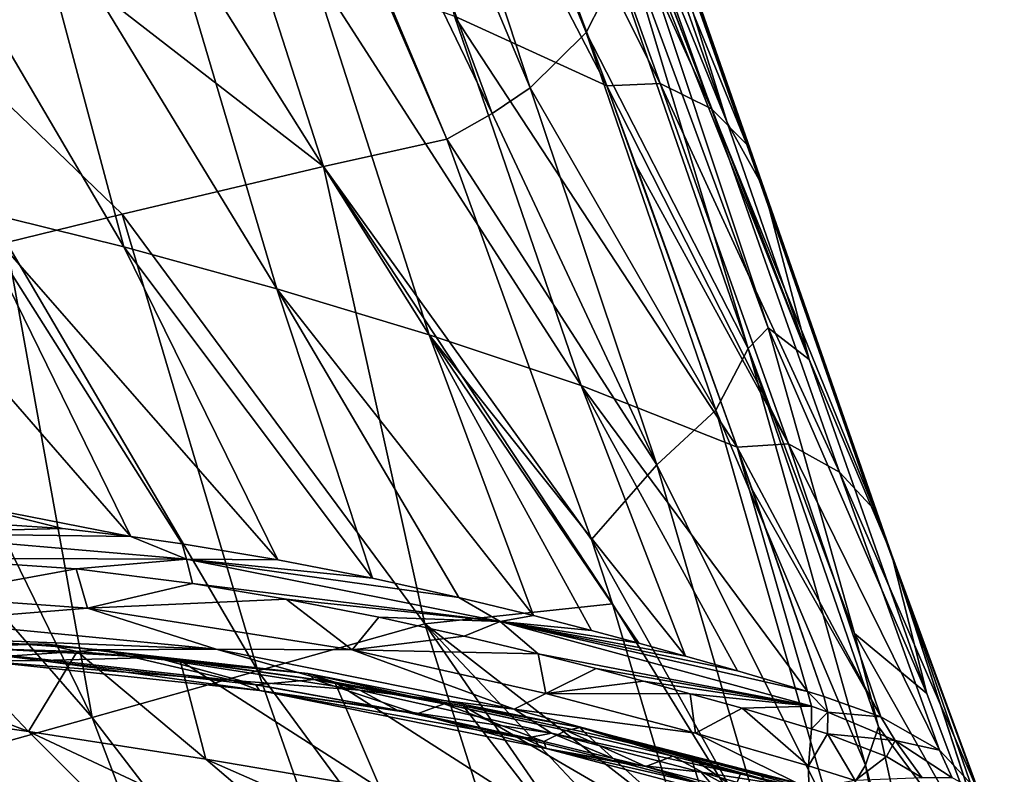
# Model space of a CAD drawing. Header units: millimetres. Extents: x -151 to 151, y -40 to 44.
# Tile 122 of 124: x 142.82 to 148.79, y 20.71 to 25.29. Entities that reach past the tile are written whole.
import ezdxf

# ---------------------------------------------------------------- set-up
doc = ezdxf.new("R2010")
doc.units = ezdxf.units.MM
doc.header["$LTSCALE"] = 45.597872
for name, color, linetype in [('120', 7, 'CONTINUOUS'), ('121', 7, 'CONTINUOUS'), ('139', 7, 'CONTINUOUS'), ('193', 7, 'CONTINUOUS'), ('236', 7, 'CONTINUOUS'), ('237', 7, 'CONTINUOUS'), ('238', 7, 'CONTINUOUS'), ('29', 7, 'CONTINUOUS'), ('31', 7, 'CONTINUOUS'), ('32', 7, 'CONTINUOUS'), ('33', 7, 'CONTINUOUS'), ('34', 7, 'CONTINUOUS'), ('35', 7, 'CONTINUOUS'), ('38', 7, 'CONTINUOUS'), ('59', 7, 'CONTINUOUS'), ('60', 7, 'CONTINUOUS'), ('62', 7, 'CONTINUOUS'), ('91', 7, 'CONTINUOUS')]:
    doc.layers.add(name, color=color, linetype=linetype)

msp = doc.modelspace()

# ---------------------------------------------------------------- linework, layer by layer
at = {"layer": '120', "color": 7, "linetype": 'CONTINUOUS', "true_color": 0xa2afbf}
for points in [[(142.2456, 21.793, 13.3433), (143.2317, 21.7233, 13.888), (142.2601, 21.6448, 13.2348), (142.2456, 21.793, 13.3433)], [(142.2601, 21.6448, 13.2348), (143.2317, 21.7233, 13.888), (144.013, 21.4749, 14.1405), (142.2601, 21.6448, 13.2348)], [(143.2317, 21.7233, 13.888), (144.8375, 21.4704, 14.5877), (144.013, 21.4749, 14.1405), (143.2317, 21.7233, 13.888)], [(142.367, 21.5396, 13.1294), (142.2601, 21.6448, 13.2348), (144.013, 21.4749, 14.1405), (142.367, 21.5396, 13.1294)], [(143.3179, 21.4707, 13.6568), (142.367, 21.5396, 13.1294), (144.013, 21.4749, 14.1405), (143.3179, 21.4707, 13.6568)], [(144.8849, 21.2245, 14.3387), (143.3179, 21.4707, 13.6568), (144.013, 21.4749, 14.1405), (144.8849, 21.2245, 14.3387)], [(144.013, 21.4749, 14.1405), (144.8375, 21.4704, 14.5877), (145.8207, 21.1096, 14.8472), (144.013, 21.4749, 14.1405)], [(144.8849, 21.2245, 14.3387), (144.013, 21.4749, 14.1405), (145.8207, 21.1096, 14.8472), (144.8849, 21.2245, 14.3387)], [(144.8375, 21.4704, 14.5877), (146.0124, 21.2042, 15.028), (145.8207, 21.1096, 14.8472), (144.8375, 21.4704, 14.5877)], [(146.0472, 20.9638, 14.7717), (144.8849, 21.2245, 14.3387), (145.8207, 21.1096, 14.8472), (146.0472, 20.9638, 14.7717)], [(146.0124, 21.2042, 15.028), (146.9205, 20.965, 15.3679), (145.8207, 21.1096, 14.8472), (146.0124, 21.2042, 15.028)], [(145.8207, 21.1096, 14.8472), (146.9205, 20.965, 15.3679), (147.6078, 20.6272, 15.5205), (145.8207, 21.1096, 14.8472)], [(146.0472, 20.9638, 14.7717), (145.8207, 21.1096, 14.8472), (147.6078, 20.6272, 15.5205), (146.0472, 20.9638, 14.7717)], [(146.9554, 20.7273, 15.1091), (146.0472, 20.9638, 14.7717), (147.6078, 20.6272, 15.5205), (146.9554, 20.7273, 15.1091)], [(146.9205, 20.965, 15.3679), (147.6064, 20.7669, 15.6334), (147.6078, 20.6272, 15.5205), (146.9205, 20.965, 15.3679)], [(147.6369, 20.5326, 15.3709), (146.9554, 20.7273, 15.1091), (147.6078, 20.6272, 15.5205), (147.6369, 20.5326, 15.3709)]]:
    msp.add_3dface(points, dxfattribs=at)
at = {"layer": '121', "color": 7, "linetype": 'CONTINUOUS', "true_color": 0xa2afbf}
msp.add_3dface([(147.6064, 20.7669, 15.6334), (147.8891, 20.6778, 15.7487), (147.6078, 20.6272, 15.5205), (147.6064, 20.7669, 15.6334)], dxfattribs=at)
at = {"layer": '139', "color": 7, "linetype": 'CONTINUOUS', "true_color": 0xa2afbf}
for points in [[(142.9493, 21.4049, 12.842), (141.4752, 21.3984, 11.7883), (142.6009, 21.4008, 12.8426), (142.9493, 21.4049, 12.842)], [(142.7765, 21.4334, 13.1486), (144.1157, 21.2841, 13.8142), (142.6009, 21.4008, 12.8426), (142.7765, 21.4334, 13.1486)], [(142.9493, 21.4049, 12.842), (142.6009, 21.4008, 12.8426), (144.2767, 21.2238, 13.6945), (142.9493, 21.4049, 12.842)], [(142.6009, 21.4008, 12.8426), (144.1157, 21.2841, 13.8142), (144.2767, 21.2238, 13.6945), (142.6009, 21.4008, 12.8426)], [(144.253, 21.2578, 13.4899), (142.9493, 21.4049, 12.842), (144.2767, 21.2238, 13.6945), (144.253, 21.2578, 13.4899)], [(144.1157, 21.2841, 13.8142), (145.1105, 21.1031, 14.2168), (144.2767, 21.2238, 13.6945), (144.1157, 21.2841, 13.8142)], [(145.233, 21.0811, 13.8863), (144.253, 21.2578, 13.4899), (144.2767, 21.2238, 13.6945), (145.233, 21.0811, 13.8863)], [(145.233, 21.0811, 13.8863), (144.2767, 21.2238, 13.6945), (146.0144, 20.8722, 14.3655), (145.233, 21.0811, 13.8863)], [(145.1105, 21.1031, 14.2168), (145.8828, 20.9317, 14.5034), (144.2767, 21.2238, 13.6945), (145.1105, 21.1031, 14.2168)], [(144.2767, 21.2238, 13.6945), (145.8828, 20.9317, 14.5034), (146.0144, 20.8722, 14.3655), (144.2767, 21.2238, 13.6945)], [(146.0011, 20.913, 14.1712), (145.233, 21.0811, 13.8863), (146.0144, 20.8722, 14.3655), (146.0011, 20.913, 14.1712)], [(145.8828, 20.9317, 14.5034), (146.4997, 20.7791, 14.7285), (146.0144, 20.8722, 14.3655), (145.8828, 20.9317, 14.5034)], [(146.6192, 20.7624, 14.3967), (146.0011, 20.913, 14.1712), (146.0144, 20.8722, 14.3655), (146.6192, 20.7624, 14.3967)], [(147.7411, 20.4147, 15.0123), (146.6192, 20.7624, 14.3967), (146.0144, 20.8722, 14.3655), (147.7411, 20.4147, 15.0123)], [(146.4997, 20.7791, 14.7285), (147.0306, 20.6388, 14.9276), (146.0144, 20.8722, 14.3655), (146.4997, 20.7791, 14.7285)], [(147.0306, 20.6388, 14.9276), (147.7411, 20.4147, 15.0123), (146.0144, 20.8722, 14.3655), (147.0306, 20.6388, 14.9276)], [(147.1542, 20.623, 14.5972), (146.6192, 20.7624, 14.3967), (147.7411, 20.4147, 15.0123), (147.1542, 20.623, 14.5972)]]:
    msp.add_3dface(points, dxfattribs=at)
at = {"layer": '193', "color": 7, "linetype": 'CONTINUOUS', "true_color": 0xa2afbf}
for points in [[(142.9653, 21.5063, 12.3787), (142.3921, 21.4838, 11.7885), (141.5279, 21.4808, 11.2882), (142.9653, 21.5063, 12.3787)], [(142.1902, 21.5009, 12.0567), (142.9653, 21.5063, 12.3787), (141.5279, 21.4808, 11.2882), (142.1902, 21.5009, 12.0567)], [(142.1902, 21.5009, 12.0567), (143.6478, 21.4244, 12.9356), (142.9653, 21.5063, 12.3787), (142.1902, 21.5009, 12.0567)], [(143.1693, 21.4601, 12.2986), (142.3921, 21.4838, 11.7885), (142.9653, 21.5063, 12.3787), (143.1693, 21.4601, 12.2986)], [(144.5698, 21.327, 13.183), (143.1693, 21.4601, 12.2986), (142.9653, 21.5063, 12.3787), (144.5698, 21.327, 13.183)], [(143.6478, 21.4244, 12.9356), (144.5698, 21.327, 13.183), (142.9653, 21.5063, 12.3787), (143.6478, 21.4244, 12.9356)], [(143.7955, 21.4043, 12.6369), (143.1693, 21.4601, 12.2986), (144.5698, 21.327, 13.183), (143.7955, 21.4043, 12.6369)], [(143.6478, 21.4244, 12.9356), (144.6078, 21.29, 13.3727), (144.5698, 21.327, 13.183), (143.6478, 21.4244, 12.9356)], [(144.7334, 21.273, 13.0639), (143.7955, 21.4043, 12.6369), (144.5698, 21.327, 13.183), (144.7334, 21.273, 13.0639)], [(146.2203, 20.9982, 13.8199), (144.7334, 21.273, 13.0639), (144.5698, 21.327, 13.183), (146.2203, 20.9982, 13.8199)], [(144.6078, 21.29, 13.3727), (145.3961, 21.1428, 13.6847), (144.5698, 21.327, 13.183), (144.6078, 21.29, 13.3727)], [(145.3961, 21.1428, 13.6847), (146.1348, 20.9814, 13.9586), (144.5698, 21.327, 13.183), (145.3961, 21.1428, 13.6847)], [(146.1348, 20.9814, 13.9586), (146.2203, 20.9982, 13.8199), (144.5698, 21.327, 13.183), (146.1348, 20.9814, 13.9586)], [(145.5108, 21.1295, 13.3715), (144.7334, 21.273, 13.0639), (146.2203, 20.9982, 13.8199), (145.5108, 21.1295, 13.3715)], [(146.2457, 20.9711, 13.644), (145.5108, 21.1295, 13.3715), (146.2203, 20.9982, 13.8199), (146.2457, 20.9711, 13.644)], [(146.1348, 20.9814, 13.9586), (146.7825, 20.8243, 14.1952), (146.2203, 20.9982, 13.8199), (146.1348, 20.9814, 13.9586)], [(146.8947, 20.8161, 13.8812), (146.2457, 20.9711, 13.644), (146.2203, 20.9982, 13.8199), (146.8947, 20.8161, 13.8812)], [(147.8582, 20.5796, 14.4254), (146.8947, 20.8161, 13.8812), (146.2203, 20.9982, 13.8199), (147.8582, 20.5796, 14.4254)], [(146.7825, 20.8243, 14.1952), (147.194, 20.7183, 14.3495), (146.2203, 20.9982, 13.8199), (146.7825, 20.8243, 14.1952)], [(147.194, 20.7183, 14.3495), (147.5058, 20.6348, 14.4691), (146.2203, 20.9982, 13.8199), (147.194, 20.7183, 14.3495)], [(147.5058, 20.6348, 14.4691), (147.7932, 20.5547, 14.5793), (146.2203, 20.9982, 13.8199), (147.5058, 20.6348, 14.4691)], [(147.7932, 20.5547, 14.5793), (147.8582, 20.5796, 14.4254), (146.2203, 20.9982, 13.8199), (147.7932, 20.5547, 14.5793)], [(147.3095, 20.7108, 14.0369), (146.8947, 20.8161, 13.8812), (147.8582, 20.5796, 14.4254), (147.3095, 20.7108, 14.0369)]]:
    msp.add_3dface(points, dxfattribs=at)
at = {"layer": '236', "color": 7, "linetype": 'CONTINUOUS', "true_color": 0xa2afbf}
for points in [[(147.6985, 21.1858, 16.0433), (148.0444, 21.064, 16.1918), (147.7229, 21.0926, 15.9036), (147.6985, 21.1858, 16.0433)], [(147.7216, 20.9602, 15.7974), (147.7229, 21.0926, 15.9036), (148.1313, 20.9195, 16.062), (147.7216, 20.9602, 15.7974)], [(147.7229, 21.0926, 15.9036), (148.0444, 21.064, 16.1918), (148.1313, 20.9195, 16.062), (147.7229, 21.0926, 15.9036)], [(148.0444, 21.064, 16.1918), (148.4005, 20.861, 16.4343), (148.1313, 20.9195, 16.062), (148.0444, 21.064, 16.1918)], [(148.0795, 20.8229, 15.9499), (147.7216, 20.9602, 15.7974), (148.1313, 20.9195, 16.062), (148.0795, 20.8229, 15.9499)], [(148.2955, 20.6928, 16.0839), (148.0795, 20.8229, 15.9499), (148.1313, 20.9195, 16.062), (148.2955, 20.6928, 16.0839)], [(148.1313, 20.9195, 16.062), (148.4005, 20.861, 16.4343), (148.4771, 20.6942, 16.3288), (148.1313, 20.9195, 16.062)], [(148.2955, 20.6928, 16.0839), (148.1313, 20.9195, 16.062), (148.4771, 20.6942, 16.3288), (148.2955, 20.6928, 16.0839)], [(148.4005, 20.861, 16.4343), (148.6352, 20.61, 16.7282), (148.4771, 20.6942, 16.3288), (148.4005, 20.861, 16.4343)]]:
    msp.add_3dface(points, dxfattribs=at)
at = {"layer": '237', "color": 7, "linetype": 'CONTINUOUS', "true_color": 0xa2afbf}
for points in [[(147.6006, 21.2163, 16.0055), (147.6985, 21.1858, 16.0433), (147.7229, 21.0926, 15.9036), (147.6006, 21.2163, 16.0055)], [(147.6006, 21.2163, 16.0055), (147.7229, 21.0926, 15.9036), (147.6245, 21.1286, 15.8724), (147.6006, 21.2163, 16.0055)], [(147.7229, 21.0926, 15.9036), (147.6246, 20.9906, 15.7606), (147.6245, 21.1286, 15.8724), (147.7229, 21.0926, 15.9036)], [(147.7216, 20.9602, 15.7974), (147.6246, 20.9906, 15.7606), (147.7229, 21.0926, 15.9036), (147.7216, 20.9602, 15.7974)]]:
    msp.add_3dface(points, dxfattribs=at)
at = {"layer": '238', "color": 7, "linetype": 'CONTINUOUS', "true_color": 0xa2afbf}
for points in [[(142.093, 22.2718, 13.6377), (143.0815, 22.2062, 14.1816), (142.0049, 22.1774, 13.4288), (142.093, 22.2718, 13.6377)], [(143.0815, 22.2062, 14.1816), (143.4959, 22.1576, 14.3812), (142.0049, 22.1774, 13.4288), (143.0815, 22.2062, 14.1816)], [(142.0049, 22.1774, 13.4288), (143.4959, 22.1576, 14.3812), (143.8336, 22.0201, 14.3915), (142.0049, 22.1774, 13.4288)], [(142.2089, 22.0264, 13.4397), (142.0049, 22.1774, 13.4288), (143.8336, 22.0201, 14.3915), (142.2089, 22.0264, 13.4397)], [(143.4959, 22.1576, 14.3812), (143.8065, 22.1139, 14.522), (143.8336, 22.0201, 14.3915), (143.4959, 22.1576, 14.3812)], [(143.8065, 22.1139, 14.522), (144.3876, 22.0169, 14.7693), (143.8336, 22.0201, 14.3915), (143.8065, 22.1139, 14.522)], [(143.1638, 21.9618, 13.9674), (142.2089, 22.0264, 13.4397), (143.8336, 22.0201, 14.3915), (143.1638, 21.9618, 13.9674)], [(143.8688, 21.8719, 14.2989), (143.1638, 21.9618, 13.9674), (143.8336, 22.0201, 14.3915), (143.8688, 21.8719, 14.2989)], [(144.3876, 22.0169, 14.7693), (144.9604, 21.904, 14.9973), (143.8336, 22.0201, 14.3915), (144.3876, 22.0169, 14.7693)], [(144.9604, 21.904, 14.9973), (145.4844, 21.7873, 15.1968), (143.8336, 22.0201, 14.3915), (144.9604, 21.904, 14.9973)], [(143.8336, 22.0201, 14.3915), (145.4844, 21.7873, 15.1968), (145.7348, 21.6423, 15.1495), (143.8336, 22.0201, 14.3915)], [(143.8688, 21.8719, 14.2989), (143.8336, 22.0201, 14.3915), (145.7348, 21.6423, 15.1495), (143.8688, 21.8719, 14.2989)], [(144.4371, 21.7774, 14.5404), (143.8688, 21.8719, 14.2989), (145.7348, 21.6423, 15.1495), (144.4371, 21.7774, 14.5404)], [(144.9999, 21.6672, 14.7637), (144.4371, 21.7774, 14.5404), (145.7348, 21.6423, 15.1495), (144.9999, 21.6672, 14.7637)], [(145.4844, 21.7873, 15.1968), (145.9373, 21.6774, 15.3659), (145.7348, 21.6423, 15.1495), (145.4844, 21.7873, 15.1968)], [(145.5173, 21.553, 14.9598), (144.9999, 21.6672, 14.7637), (145.7348, 21.6423, 15.1495), (145.5173, 21.553, 14.9598)], [(145.9666, 21.4451, 15.1266), (145.5173, 21.553, 14.9598), (145.7348, 21.6423, 15.1495), (145.9666, 21.4451, 15.1266)], [(145.9373, 21.6774, 15.3659), (146.2898, 21.5869, 15.4974), (145.7348, 21.6423, 15.1495), (145.9373, 21.6774, 15.3659)], [(146.2898, 21.5869, 15.4974), (146.5763, 21.5104, 15.6057), (145.7348, 21.6423, 15.1495), (146.2898, 21.5869, 15.4974)], [(146.5763, 21.5104, 15.6057), (146.8597, 21.4325, 15.7149), (145.7348, 21.6423, 15.1495), (146.5763, 21.5104, 15.6057)], [(146.8597, 21.4325, 15.7149), (147.1748, 21.3432, 15.8386), (145.7348, 21.6423, 15.1495), (146.8597, 21.4325, 15.7149)], [(147.1748, 21.3432, 15.8386), (147.6006, 21.2163, 16.0055), (145.7348, 21.6423, 15.1495), (147.1748, 21.3432, 15.8386)], [(147.6006, 21.2163, 16.0055), (147.6245, 21.1286, 15.8724), (145.7348, 21.6423, 15.1495), (147.6006, 21.2163, 16.0055)], [(147.6245, 21.1286, 15.8724), (145.9666, 21.4451, 15.1266), (145.7348, 21.6423, 15.1495), (147.6245, 21.1286, 15.8724)], [(146.3179, 21.3559, 15.2569), (145.9666, 21.4451, 15.1266), (147.6245, 21.1286, 15.8724), (146.3179, 21.3559, 15.2569)], [(146.6043, 21.2804, 15.3645), (146.3179, 21.3559, 15.2569), (147.6245, 21.1286, 15.8724), (146.6043, 21.2804, 15.3645)], [(146.8884, 21.2032, 15.4734), (146.6043, 21.2804, 15.3645), (147.6245, 21.1286, 15.8724), (146.8884, 21.2032, 15.4734)], [(147.2028, 21.115, 15.5962), (146.8884, 21.2032, 15.4734), (147.6245, 21.1286, 15.8724), (147.2028, 21.115, 15.5962)], [(147.6246, 20.9906, 15.7606), (147.2028, 21.115, 15.5962), (147.6245, 21.1286, 15.8724), (147.6246, 20.9906, 15.7606)]]:
    msp.add_3dface(points, dxfattribs=at)
at = {"layer": '29', "color": 7, "linetype": 'CONTINUOUS', "true_color": 0xa2afbf}
for points in [[(145.826, 27.8311, 28.1832), (146.4971, 26.0191, 26.4053), (147.6096, 23.2327, 22.579), (145.826, 27.8311, 28.1832)], [(146.4972, 26.405, 26.0188), (145.826, 27.8311, 28.1832), (147.1121, 24.6704, 24.2164), (146.4972, 26.405, 26.0188)], [(147.1121, 24.6704, 24.2164), (145.826, 27.8311, 28.1832), (147.6096, 23.2327, 22.579), (147.1121, 24.6704, 24.2164)], [(146.4971, 26.0191, 26.4053), (147.3611, 23.4231, 23.9514), (147.6096, 23.2327, 22.579), (146.4971, 26.0191, 26.4053)], [(147.8856, 21.5681, 22.4383), (148.3232, 21.2057, 19.7575), (147.3611, 23.4231, 23.9514), (147.8856, 21.5681, 22.4383)], [(147.3611, 23.4231, 23.9514), (148.3232, 21.2057, 19.7575), (147.6096, 23.2327, 22.579), (147.3611, 23.4231, 23.9514)], [(148.7795, 19.986, 17.4953), (148.3232, 21.2057, 19.7575), (147.8856, 21.5681, 22.4383), (148.7795, 19.986, 17.4953)], [(148.0297, 21.0033, 22.0275), (148.7795, 19.986, 17.4953), (147.8856, 21.5681, 22.4383), (148.0297, 21.0033, 22.0275)], [(148.6435, 18.2194, 20.3405), (148.7795, 19.986, 17.4953), (148.0297, 21.0033, 22.0275), (148.6435, 18.2194, 20.3405)]]:
    msp.add_3dface(points, dxfattribs=at)
at = {"layer": '31', "color": 7, "linetype": 'CONTINUOUS', "true_color": 0xa2afbf}
for points in [[(144.9303, 27.6863, 24.4614), (145.4121, 27.4872, 24.5695), (146.3831, 24.8917, 21.8542), (144.9303, 27.6863, 24.4614)], [(144.9303, 27.6863, 24.4614), (146.3831, 24.8917, 21.8542), (145.4582, 25.3146, 21.6751), (144.9303, 27.6863, 24.4614)], [(143.453, 23.9152, 17.8668), (142.5209, 24.1459, 17.599), (141.9923, 26.4029, 20.7), (143.453, 23.9152, 17.8668)], [(142.8502, 26.1725, 20.939), (143.453, 23.9152, 17.8668), (141.9923, 26.4029, 20.7), (142.8502, 26.1725, 20.939)], [(144.3807, 23.6613, 18.1421), (143.453, 23.9152, 17.8668), (142.8502, 26.1725, 20.939), (144.3807, 23.6613, 18.1421)], [(143.7137, 25.9163, 21.1827), (144.3807, 23.6613, 18.1421), (142.8502, 26.1725, 20.939), (143.7137, 25.9163, 21.1827)], [(145.3055, 23.3818, 18.4241), (144.3807, 23.6613, 18.1421), (143.7137, 25.9163, 21.1827), (145.3055, 23.3818, 18.4241)], [(144.5838, 25.631, 21.4291), (145.3055, 23.3818, 18.4241), (143.7137, 25.9163, 21.1827), (144.5838, 25.631, 21.4291)], [(146.2268, 23.0739, 18.7092), (145.3055, 23.3818, 18.4241), (144.5838, 25.631, 21.4291), (146.2268, 23.0739, 18.7092)], [(145.4582, 25.3146, 21.6751), (146.2268, 23.0739, 18.7092), (144.5838, 25.631, 21.4291), (145.4582, 25.3146, 21.6751)], [(147.1738, 22.7006, 18.9605), (146.2268, 23.0739, 18.7092), (145.4582, 25.3146, 21.6751), (147.1738, 22.7006, 18.9605)], [(146.3831, 24.8917, 21.8542), (147.1738, 22.7006, 18.9605), (145.4582, 25.3146, 21.6751), (146.3831, 24.8917, 21.8542)], [(146.5585, 24.4125, 21.2946), (147.1738, 22.7006, 18.9605), (146.3831, 24.8917, 21.8542), (146.5585, 24.4125, 21.2946)], [(141.5856, 24.3553, 17.3408), (142.5209, 24.1459, 17.599), (143.4959, 22.1576, 14.3812), (141.5856, 24.3553, 17.3408)], [(142.4721, 22.3576, 14.0939), (141.5856, 24.3553, 17.3408), (143.4959, 22.1576, 14.3812), (142.4721, 22.3576, 14.0939)], [(142.5209, 24.1459, 17.599), (143.453, 23.9152, 17.8668), (144.3876, 22.0169, 14.7693), (142.5209, 24.1459, 17.599)], [(143.4959, 22.1576, 14.3812), (142.5209, 24.1459, 17.599), (143.8065, 22.1139, 14.522), (143.4959, 22.1576, 14.3812)], [(143.8065, 22.1139, 14.522), (142.5209, 24.1459, 17.599), (144.3876, 22.0169, 14.7693), (143.8065, 22.1139, 14.522)], [(143.453, 23.9152, 17.8668), (144.3807, 23.6613, 18.1421), (144.9604, 21.904, 14.9973), (143.453, 23.9152, 17.8668)], [(144.3876, 22.0169, 14.7693), (143.453, 23.9152, 17.8668), (144.9604, 21.904, 14.9973), (144.3876, 22.0169, 14.7693)], [(144.3807, 23.6613, 18.1421), (145.3055, 23.3818, 18.4241), (145.9373, 21.6774, 15.3659), (144.3807, 23.6613, 18.1421)], [(144.9604, 21.904, 14.9973), (144.3807, 23.6613, 18.1421), (145.4844, 21.7873, 15.1968), (144.9604, 21.904, 14.9973)], [(145.4844, 21.7873, 15.1968), (144.3807, 23.6613, 18.1421), (145.9373, 21.6774, 15.3659), (145.4844, 21.7873, 15.1968)], [(145.3055, 23.3818, 18.4241), (146.2268, 23.0739, 18.7092), (146.8597, 21.4325, 15.7149), (145.3055, 23.3818, 18.4241)], [(145.9373, 21.6774, 15.3659), (145.3055, 23.3818, 18.4241), (146.2898, 21.5869, 15.4974), (145.9373, 21.6774, 15.3659)], [(146.2898, 21.5869, 15.4974), (145.3055, 23.3818, 18.4241), (146.5763, 21.5104, 15.6057), (146.2898, 21.5869, 15.4974)], [(146.5763, 21.5104, 15.6057), (145.3055, 23.3818, 18.4241), (146.8597, 21.4325, 15.7149), (146.5763, 21.5104, 15.6057)], [(146.2268, 23.0739, 18.7092), (147.1738, 22.7006, 18.9605), (147.6006, 21.2163, 16.0055), (146.2268, 23.0739, 18.7092)], [(146.8597, 21.4325, 15.7149), (146.2268, 23.0739, 18.7092), (147.1748, 21.3432, 15.8386), (146.8597, 21.4325, 15.7149)], [(147.1748, 21.3432, 15.8386), (146.2268, 23.0739, 18.7092), (147.6006, 21.2163, 16.0055), (147.1748, 21.3432, 15.8386)], [(147.2649, 22.4423, 18.5411), (147.6985, 21.1858, 16.0433), (147.1738, 22.7006, 18.9605), (147.2649, 22.4423, 18.5411)], [(147.6006, 21.2163, 16.0055), (147.1738, 22.7006, 18.9605), (147.6985, 21.1858, 16.0433), (147.6006, 21.2163, 16.0055)], [(142.093, 22.2718, 13.6377), (142.4721, 22.3576, 14.0939), (143.0815, 22.2062, 14.1816), (142.093, 22.2718, 13.6377)], [(142.4721, 22.3576, 14.0939), (143.4959, 22.1576, 14.3812), (143.0815, 22.2062, 14.1816), (142.4721, 22.3576, 14.0939)], [(142.3921, 21.4838, 11.7885), (142.8746, 20.9749, 10.4585), (141.6431, 21.4466, 11.1574), (142.3921, 21.4838, 11.7885)], [(142.8746, 20.9749, 10.4585), (141.786, 21.1295, 10.2096), (141.6431, 21.4466, 11.1574), (142.8746, 20.9749, 10.4585)], [(143.1693, 21.4601, 12.2986), (142.8746, 20.9749, 10.4585), (142.3921, 21.4838, 11.7885), (143.1693, 21.4601, 12.2986)], [(143.9496, 20.8075, 10.7244), (142.8746, 20.9749, 10.4585), (143.1693, 21.4601, 12.2986), (143.9496, 20.8075, 10.7244)], [(143.7955, 21.4043, 12.6369), (143.9496, 20.8075, 10.7244), (143.1693, 21.4601, 12.2986), (143.7955, 21.4043, 12.6369)], [(145.0099, 20.6258, 11.0052), (143.9496, 20.8075, 10.7244), (143.7955, 21.4043, 12.6369), (145.0099, 20.6258, 11.0052)], [(144.7334, 21.273, 13.0639), (145.0099, 20.6258, 11.0052), (143.7955, 21.4043, 12.6369), (144.7334, 21.273, 13.0639)], [(146.0538, 20.4289, 11.3004), (145.0099, 20.6258, 11.0052), (144.7334, 21.273, 13.0639), (146.0538, 20.4289, 11.3004)], [(145.5108, 21.1295, 13.3715), (146.0538, 20.4289, 11.3004), (144.7334, 21.273, 13.0639), (145.5108, 21.1295, 13.3715)], [(143.6593, 20.1899, 6.714), (142.4741, 20.3116, 6.4615), (141.786, 21.1295, 10.2096), (143.6593, 20.1899, 6.714)], [(142.8746, 20.9749, 10.4585), (143.6593, 20.1899, 6.714), (141.786, 21.1295, 10.2096), (142.8746, 20.9749, 10.4585)], [(147.0803, 20.2153, 11.6084), (146.0538, 20.4289, 11.3004), (145.5108, 21.1295, 13.3715), (147.0803, 20.2153, 11.6084)], [(146.2457, 20.9711, 13.644), (147.0803, 20.2153, 11.6084), (145.5108, 21.1295, 13.3715), (146.2457, 20.9711, 13.644)], [(144.8275, 20.0582, 6.985), (143.6593, 20.1899, 6.714), (142.8746, 20.9749, 10.4585), (144.8275, 20.0582, 6.985)], [(143.9496, 20.8075, 10.7244), (144.8275, 20.0582, 6.985), (142.8746, 20.9749, 10.4585), (143.9496, 20.8075, 10.7244)], [(146.8947, 20.8161, 13.8812), (147.0803, 20.2153, 11.6084), (146.2457, 20.9711, 13.644), (146.8947, 20.8161, 13.8812)], [(145.9768, 19.9157, 7.2748), (144.8275, 20.0582, 6.985), (143.9496, 20.8075, 10.7244), (145.9768, 19.9157, 7.2748)], [(145.0099, 20.6258, 11.0052), (145.9768, 19.9157, 7.2748), (143.9496, 20.8075, 10.7244), (145.0099, 20.6258, 11.0052)], [(148.0899, 19.9847, 11.9385), (147.0803, 20.2153, 11.6084), (146.8947, 20.8161, 13.8812), (148.0899, 19.9847, 11.9385)], [(147.3095, 20.7108, 14.0369), (148.0899, 19.9847, 11.9385), (146.8947, 20.8161, 13.8812), (147.3095, 20.7108, 14.0369)]]:
    msp.add_3dface(points, dxfattribs=at)
at = {"layer": '32', "color": 7, "linetype": 'CONTINUOUS', "true_color": 0xa2afbf}
for points in [[(142.2718, 31.8297, 34.686), (136.9349, 30.3912, 35.7247), (144.6631, 24.402, 27.7935), (142.2718, 31.8297, 34.686)], [(143.0375, 30.2218, 33.0938), (142.2718, 31.8297, 34.686), (145.412, 24.5698, 27.4875), (143.0375, 30.2218, 33.0938)], [(145.412, 24.5698, 27.4875), (142.2718, 31.8297, 34.686), (144.6631, 24.402, 27.7935), (145.412, 24.5698, 27.4875)], [(144.6631, 24.402, 27.7935), (136.9349, 30.3912, 35.7247), (143.4423, 24.114, 28.2381), (144.6631, 24.402, 27.7935)], [(143.4423, 24.114, 28.2381), (136.9349, 30.3912, 35.7247), (142.7402, 23.9424, 28.4656), (143.4423, 24.114, 28.2381)]]:
    msp.add_3dface(points, dxfattribs=at)
at = {"layer": '33', "color": 7, "linetype": 'CONTINUOUS', "true_color": 0xa2afbf}
for points in [[(145.412, 24.5698, 27.4875), (144.6631, 24.402, 27.7935), (146.2895, 22.1401, 25.146), (145.412, 24.5698, 27.4875)], [(144.6631, 24.402, 27.7935), (143.4423, 24.114, 28.2381), (145.2786, 21.6272, 25.3841), (144.6631, 24.402, 27.7935)], [(144.6631, 24.402, 27.7935), (145.2786, 21.6272, 25.3841), (146.4175, 21.7501, 24.8001), (144.6631, 24.402, 27.7935)], [(144.6631, 24.402, 27.7935), (146.4175, 21.7501, 24.8001), (146.2895, 22.1401, 25.146), (144.6631, 24.402, 27.7935)], [(143.4423, 24.114, 28.2381), (142.7402, 23.9424, 28.4656), (144.2658, 21.3428, 25.7414), (143.4423, 24.114, 28.2381)], [(143.4423, 24.114, 28.2381), (144.2658, 21.3428, 25.7414), (145.2786, 21.6272, 25.3841), (143.4423, 24.114, 28.2381)], [(142.7402, 23.9424, 28.4656), (141.9468, 23.7455, 28.7), (143.2598, 21.0593, 26.0579), (142.7402, 23.9424, 28.4656)], [(142.7402, 23.9424, 28.4656), (143.2598, 21.0593, 26.0579), (144.2658, 21.3428, 25.7414), (142.7402, 23.9424, 28.4656)], [(141.9468, 23.7455, 28.7), (141.1045, 23.5351, 28.9245), (143.2598, 21.0593, 26.0579), (141.9468, 23.7455, 28.7)], [(141.1045, 23.5351, 28.9245), (142.263, 20.781, 26.3373), (143.2598, 21.0593, 26.0579), (141.1045, 23.5351, 28.9245)], [(146.4175, 21.7501, 24.8001), (145.2786, 21.6272, 25.3841), (146.8066, 20.4413, 23.7313), (146.4175, 21.7501, 24.8001)], [(144.2658, 21.3428, 25.7414), (146.2034, 18.7042, 23.0839), (145.2786, 21.6272, 25.3841), (144.2658, 21.3428, 25.7414)], [(146.2034, 18.7042, 23.0839), (147.202, 18.8373, 22.6231), (145.2786, 21.6272, 25.3841), (146.2034, 18.7042, 23.0839)], [(145.2786, 21.6272, 25.3841), (147.202, 18.8373, 22.6231), (146.9675, 19.8311, 23.2834), (145.2786, 21.6272, 25.3841)], [(146.8066, 20.4413, 23.7313), (145.2786, 21.6272, 25.3841), (146.9675, 19.8311, 23.2834), (146.8066, 20.4413, 23.7313)], [(143.2598, 21.0593, 26.0579), (145.2862, 18.421, 23.3903), (144.2658, 21.3428, 25.7414), (143.2598, 21.0593, 26.0579)], [(145.2862, 18.421, 23.3903), (146.2034, 18.7042, 23.0839), (144.2658, 21.3428, 25.7414), (145.2862, 18.421, 23.3903)], [(142.263, 20.781, 26.3373), (144.3655, 18.1415, 23.6688), (143.2598, 21.0593, 26.0579), (142.263, 20.781, 26.3373)], [(144.3655, 18.1415, 23.6688), (145.2862, 18.421, 23.3903), (143.2598, 21.0593, 26.0579), (144.3655, 18.1415, 23.6688)], [(141.2708, 20.5094, 26.5844), (143.4419, 17.8682, 23.9218), (142.263, 20.781, 26.3373), (141.2708, 20.5094, 26.5844)], [(143.4419, 17.8682, 23.9218), (144.3655, 18.1415, 23.6688), (142.263, 20.781, 26.3373), (143.4419, 17.8682, 23.9218)]]:
    msp.add_3dface(points, dxfattribs=at)
at = {"layer": '34', "color": 7, "linetype": 'CONTINUOUS', "true_color": 0xa2afbf}
for points in [[(143.941, 30.9077, 32.7946), (143.5429, 30.5234, 33.0075), (145.9177, 24.8801, 27.3555), (143.941, 30.9077, 32.7946)], [(146.448, 25.5899, 26.8249), (143.941, 30.9077, 32.7946), (146.2571, 25.2158, 27.1368), (146.448, 25.5899, 26.8249)], [(146.2571, 25.2158, 27.1368), (143.941, 30.9077, 32.7946), (145.9177, 24.8801, 27.3555), (146.2571, 25.2158, 27.1368)], [(143.5429, 30.5234, 33.0075), (143.0375, 30.2218, 33.0938), (145.6863, 24.7238, 27.4306), (143.5429, 30.5234, 33.0075)], [(145.9177, 24.8801, 27.3555), (143.5429, 30.5234, 33.0075), (145.6863, 24.7238, 27.4306), (145.9177, 24.8801, 27.3555)], [(143.0375, 30.2218, 33.0938), (145.412, 24.5698, 27.4875), (145.6863, 24.7238, 27.4306), (143.0375, 30.2218, 33.0938)]]:
    msp.add_3dface(points, dxfattribs=at)
at = {"layer": '35', "color": 7, "linetype": 'CONTINUOUS', "true_color": 0xa2afbf}
for points in [[(147.3611, 23.4231, 23.9514), (146.4971, 26.0191, 26.4053), (146.4879, 25.7959, 26.6294), (147.3611, 23.4231, 23.9514)], [(146.4879, 25.7959, 26.6294), (146.448, 25.5899, 26.8249), (147.2399, 23.2983, 24.5726), (146.4879, 25.7959, 26.6294)], [(147.3611, 23.4231, 23.9514), (146.4879, 25.7959, 26.6294), (147.2399, 23.2983, 24.5726), (147.3611, 23.4231, 23.9514)], [(146.448, 25.5899, 26.8249), (146.2571, 25.2158, 27.1368), (147.2399, 23.2983, 24.5726), (146.448, 25.5899, 26.8249)], [(146.2571, 25.2158, 27.1368), (145.9177, 24.8801, 27.3555), (147.0441, 22.9244, 24.9217), (146.2571, 25.2158, 27.1368)], [(147.2399, 23.2983, 24.5726), (146.2571, 25.2158, 27.1368), (147.0441, 22.9244, 24.9217), (147.2399, 23.2983, 24.5726)], [(145.9177, 24.8801, 27.3555), (145.6863, 24.7238, 27.4306), (146.6861, 22.5916, 25.169), (145.9177, 24.8801, 27.3555)], [(147.0441, 22.9244, 24.9217), (145.9177, 24.8801, 27.3555), (146.6861, 22.5916, 25.169), (147.0441, 22.9244, 24.9217)], [(145.6863, 24.7238, 27.4306), (145.412, 24.5698, 27.4875), (146.6861, 22.5916, 25.169), (145.6863, 24.7238, 27.4306)], [(145.412, 24.5698, 27.4875), (146.2895, 22.1401, 25.146), (146.6861, 22.5916, 25.169), (145.412, 24.5698, 27.4875)], [(147.8856, 21.5681, 22.4383), (147.3611, 23.4231, 23.9514), (147.2399, 23.2983, 24.5726), (147.8856, 21.5681, 22.4383)], [(147.2399, 23.2983, 24.5726), (147.0441, 22.9244, 24.9217), (147.9523, 20.7697, 22.5176), (147.2399, 23.2983, 24.5726)], [(148.0297, 21.0033, 22.0275), (147.8856, 21.5681, 22.4383), (147.2399, 23.2983, 24.5726), (148.0297, 21.0033, 22.0275)], [(148.0297, 21.0033, 22.0275), (147.2399, 23.2983, 24.5726), (147.9523, 20.7697, 22.5176), (148.0297, 21.0033, 22.0275)], [(147.0441, 22.9244, 24.9217), (146.6861, 22.5916, 25.169), (147.7513, 20.4487, 22.8975), (147.0441, 22.9244, 24.9217)], [(147.9523, 20.7697, 22.5176), (147.0441, 22.9244, 24.9217), (147.7513, 20.4487, 22.8975), (147.9523, 20.7697, 22.5176)], [(146.6861, 22.5916, 25.169), (146.2895, 22.1401, 25.146), (147.395, 20.1605, 23.1766), (146.6861, 22.5916, 25.169)], [(147.7513, 20.4487, 22.8975), (146.6861, 22.5916, 25.169), (147.395, 20.1605, 23.1766), (147.7513, 20.4487, 22.8975)], [(146.2895, 22.1401, 25.146), (146.4175, 21.7501, 24.8001), (147.395, 20.1605, 23.1766), (146.2895, 22.1401, 25.146)], [(146.4175, 21.7501, 24.8001), (146.8066, 20.4413, 23.7313), (147.395, 20.1605, 23.1766), (146.4175, 21.7501, 24.8001)], [(148.6435, 18.2194, 20.3405), (148.0297, 21.0033, 22.0275), (147.9523, 20.7697, 22.5176), (148.6435, 18.2194, 20.3405)], [(147.9523, 20.7697, 22.5176), (147.7513, 20.4487, 22.8975), (148.5084, 17.8647, 20.9841), (147.9523, 20.7697, 22.5176)], [(148.6435, 18.2194, 20.3405), (147.9523, 20.7697, 22.5176), (148.6024, 18.0335, 20.689), (148.6435, 18.2194, 20.3405)], [(148.6024, 18.0335, 20.689), (147.9523, 20.7697, 22.5176), (148.5084, 17.8647, 20.9841), (148.6024, 18.0335, 20.689)]]:
    msp.add_3dface(points, dxfattribs=at)
at = {"layer": '38', "color": 7, "linetype": 'CONTINUOUS', "true_color": 0xa2afbf}
for points in [[(146.3831, 24.8917, 21.8542), (145.4121, 27.4872, 24.5695), (146.7053, 24.9075, 22.2033), (146.3831, 24.8917, 21.8542)], [(145.4121, 27.4872, 24.5695), (145.8132, 27.3937, 24.8045), (146.7053, 24.9075, 22.2033), (145.4121, 27.4872, 24.5695)], [(146.049, 27.292, 24.9885), (147.0164, 24.7525, 22.4711), (145.8132, 27.3937, 24.8045), (146.049, 27.292, 24.9885)], [(145.8132, 27.3937, 24.8045), (147.0164, 24.7525, 22.4711), (146.7053, 24.9075, 22.2033), (145.8132, 27.3937, 24.8045)], [(146.1253, 27.245, 25.0619), (147.0164, 24.7525, 22.4711), (146.049, 27.292, 24.9885), (146.1253, 27.245, 25.0619)], [(146.3569, 27.0147, 25.3706), (147.2317, 24.5363, 22.7872), (146.1253, 27.245, 25.0619), (146.3569, 27.0147, 25.3706)], [(146.1253, 27.245, 25.0619), (147.2317, 24.5363, 22.7872), (147.0164, 24.7525, 22.4711), (146.1253, 27.245, 25.0619)], [(146.4005, 26.9402, 25.4592), (147.3355, 24.2713, 23.1247), (146.3569, 27.0147, 25.3706), (146.4005, 26.9402, 25.4592)], [(146.3569, 27.0147, 25.3706), (147.3355, 24.2713, 23.1247), (147.2317, 24.5363, 22.7872), (146.3569, 27.0147, 25.3706)], [(146.4709, 26.7388, 25.682), (147.3355, 24.2713, 23.1247), (146.4005, 26.9402, 25.4592), (146.4709, 26.7388, 25.682)], [(146.4972, 26.405, 26.0188), (147.1121, 24.6704, 24.2164), (146.4709, 26.7388, 25.682), (146.4972, 26.405, 26.0188)], [(146.4709, 26.7388, 25.682), (147.1121, 24.6704, 24.2164), (147.3355, 24.2713, 23.1247), (146.4709, 26.7388, 25.682)], [(146.3831, 24.8917, 21.8542), (146.7053, 24.9075, 22.2033), (147.4853, 22.7205, 19.3805), (146.3831, 24.8917, 21.8542)], [(147.0164, 24.7525, 22.4711), (147.793, 22.5477, 19.6338), (146.7053, 24.9075, 22.2033), (147.0164, 24.7525, 22.4711)], [(146.7053, 24.9075, 22.2033), (147.793, 22.5477, 19.6338), (147.4853, 22.7205, 19.3805), (146.7053, 24.9075, 22.2033)], [(146.5585, 24.4125, 21.2946), (146.3831, 24.8917, 21.8542), (147.4853, 22.7205, 19.3805), (146.5585, 24.4125, 21.2946)], [(147.2317, 24.5363, 22.7872), (148.0055, 22.3204, 19.9437), (147.0164, 24.7525, 22.4711), (147.2317, 24.5363, 22.7872)], [(147.0164, 24.7525, 22.4711), (148.0055, 22.3204, 19.9437), (147.793, 22.5477, 19.6338), (147.0164, 24.7525, 22.4711)], [(147.1121, 24.6704, 24.2164), (147.6096, 23.2327, 22.579), (147.3355, 24.2713, 23.1247), (147.1121, 24.6704, 24.2164)], [(147.3355, 24.2713, 23.1247), (148.1085, 22.0498, 20.2801), (147.2317, 24.5363, 22.7872), (147.3355, 24.2713, 23.1247)], [(147.2317, 24.5363, 22.7872), (148.1085, 22.0498, 20.2801), (148.0055, 22.3204, 19.9437), (147.2317, 24.5363, 22.7872)], [(147.1738, 22.7006, 18.9605), (146.5585, 24.4125, 21.2946), (147.4853, 22.7205, 19.3805), (147.1738, 22.7006, 18.9605)], [(147.3355, 24.2713, 23.1247), (147.6096, 23.2327, 22.579), (148.1085, 22.0498, 20.2801), (147.3355, 24.2713, 23.1247)], [(147.6096, 23.2327, 22.579), (148.3232, 21.2057, 19.7575), (148.1085, 22.0498, 20.2801), (147.6096, 23.2327, 22.579)], [(147.1738, 22.7006, 18.9605), (147.4853, 22.7205, 19.3805), (148.0444, 21.064, 16.1918), (147.1738, 22.7006, 18.9605)], [(147.2649, 22.4423, 18.5411), (147.1738, 22.7006, 18.9605), (148.0444, 21.064, 16.1918), (147.2649, 22.4423, 18.5411)], [(147.793, 22.5477, 19.6338), (148.4005, 20.861, 16.4343), (147.4853, 22.7205, 19.3805), (147.793, 22.5477, 19.6338)], [(148.0444, 21.064, 16.1918), (147.4853, 22.7205, 19.3805), (148.4005, 20.861, 16.4343), (148.0444, 21.064, 16.1918)], [(148.0055, 22.3204, 19.9437), (148.6352, 20.61, 16.7282), (147.793, 22.5477, 19.6338), (148.0055, 22.3204, 19.9437)], [(148.4005, 20.861, 16.4343), (147.793, 22.5477, 19.6338), (148.6352, 20.61, 16.7282), (148.4005, 20.861, 16.4343)], [(147.6985, 21.1858, 16.0433), (147.2649, 22.4423, 18.5411), (148.0444, 21.064, 16.1918), (147.6985, 21.1858, 16.0433)], [(148.1085, 22.0498, 20.2801), (148.773, 20.2434, 17.1296), (148.0055, 22.3204, 19.9437), (148.1085, 22.0498, 20.2801)], [(148.0055, 22.3204, 19.9437), (148.773, 20.2434, 17.1296), (148.6352, 20.61, 16.7282), (148.0055, 22.3204, 19.9437)], [(148.7795, 19.986, 17.4953), (148.7933, 19.9508, 17.4188), (148.1085, 22.0498, 20.2801), (148.7795, 19.986, 17.4953)], [(148.1085, 22.0498, 20.2801), (148.7933, 19.9508, 17.4188), (148.7894, 20.0778, 17.2951), (148.1085, 22.0498, 20.2801)], [(148.3232, 21.2057, 19.7575), (148.7795, 19.986, 17.4953), (148.1085, 22.0498, 20.2801), (148.3232, 21.2057, 19.7575)], [(148.773, 20.2434, 17.1296), (148.1085, 22.0498, 20.2801), (148.7894, 20.0778, 17.2951), (148.773, 20.2434, 17.1296)]]:
    msp.add_3dface(points, dxfattribs=at)
at = {"layer": '59', "color": 7, "linetype": 'CONTINUOUS', "true_color": 0xa2afbf}
for points in [[(142.9493, 21.4049, 12.842), (142.1902, 21.5009, 12.0567), (141.4752, 21.3984, 11.7883), (142.9493, 21.4049, 12.842)], [(143.6478, 21.4244, 12.9356), (142.1902, 21.5009, 12.0567), (142.9493, 21.4049, 12.842), (143.6478, 21.4244, 12.9356)], [(144.253, 21.2578, 13.4899), (143.6478, 21.4244, 12.9356), (142.9493, 21.4049, 12.842), (144.253, 21.2578, 13.4899)], [(144.6078, 21.29, 13.3727), (143.6478, 21.4244, 12.9356), (144.253, 21.2578, 13.4899), (144.6078, 21.29, 13.3727)], [(145.233, 21.0811, 13.8863), (144.6078, 21.29, 13.3727), (144.253, 21.2578, 13.4899), (145.233, 21.0811, 13.8863)], [(145.3961, 21.1428, 13.6847), (144.6078, 21.29, 13.3727), (145.233, 21.0811, 13.8863), (145.3961, 21.1428, 13.6847)], [(146.0011, 20.913, 14.1712), (145.3961, 21.1428, 13.6847), (145.233, 21.0811, 13.8863), (146.0011, 20.913, 14.1712)], [(146.1348, 20.9814, 13.9586), (145.3961, 21.1428, 13.6847), (146.0011, 20.913, 14.1712), (146.1348, 20.9814, 13.9586)], [(146.6192, 20.7624, 14.3967), (146.1348, 20.9814, 13.9586), (146.0011, 20.913, 14.1712), (146.6192, 20.7624, 14.3967)], [(146.7825, 20.8243, 14.1952), (146.1348, 20.9814, 13.9586), (146.6192, 20.7624, 14.3967), (146.7825, 20.8243, 14.1952)], [(147.1542, 20.623, 14.5972), (146.7825, 20.8243, 14.1952), (146.6192, 20.7624, 14.3967), (147.1542, 20.623, 14.5972)], [(147.194, 20.7183, 14.3495), (146.7825, 20.8243, 14.1952), (147.1542, 20.623, 14.5972), (147.194, 20.7183, 14.3495)], [(147.5058, 20.6348, 14.4691), (147.194, 20.7183, 14.3495), (147.1542, 20.623, 14.5972), (147.5058, 20.6348, 14.4691)]]:
    msp.add_3dface(points, dxfattribs=at)
at = {"layer": '60', "color": 7, "linetype": 'CONTINUOUS', "true_color": 0xa2afbf}
for points in [[(143.1638, 21.9618, 13.9674), (142.2456, 21.793, 13.3433), (142.2089, 22.0264, 13.4397), (143.1638, 21.9618, 13.9674)], [(143.2317, 21.7233, 13.888), (142.2456, 21.793, 13.3433), (143.1638, 21.9618, 13.9674), (143.2317, 21.7233, 13.888)], [(143.8688, 21.8719, 14.2989), (143.2317, 21.7233, 13.888), (143.1638, 21.9618, 13.9674), (143.8688, 21.8719, 14.2989)], [(144.4371, 21.7774, 14.5404), (143.2317, 21.7233, 13.888), (143.8688, 21.8719, 14.2989), (144.4371, 21.7774, 14.5404)], [(144.8375, 21.4704, 14.5877), (143.2317, 21.7233, 13.888), (144.4371, 21.7774, 14.5404), (144.8375, 21.4704, 14.5877)], [(144.9999, 21.6672, 14.7637), (144.8375, 21.4704, 14.5877), (144.4371, 21.7774, 14.5404), (144.9999, 21.6672, 14.7637)], [(145.5173, 21.553, 14.9598), (144.8375, 21.4704, 14.5877), (144.9999, 21.6672, 14.7637), (145.5173, 21.553, 14.9598)], [(145.9666, 21.4451, 15.1266), (144.8375, 21.4704, 14.5877), (145.5173, 21.553, 14.9598), (145.9666, 21.4451, 15.1266)], [(146.0124, 21.2042, 15.028), (144.8375, 21.4704, 14.5877), (145.9666, 21.4451, 15.1266), (146.0124, 21.2042, 15.028)], [(146.3179, 21.3559, 15.2569), (146.0124, 21.2042, 15.028), (145.9666, 21.4451, 15.1266), (146.3179, 21.3559, 15.2569)], [(146.6043, 21.2804, 15.3645), (146.0124, 21.2042, 15.028), (146.3179, 21.3559, 15.2569), (146.6043, 21.2804, 15.3645)], [(146.8884, 21.2032, 15.4734), (146.0124, 21.2042, 15.028), (146.6043, 21.2804, 15.3645), (146.8884, 21.2032, 15.4734)], [(146.9205, 20.965, 15.3679), (146.0124, 21.2042, 15.028), (146.8884, 21.2032, 15.4734), (146.9205, 20.965, 15.3679)], [(147.2028, 21.115, 15.5962), (146.9205, 20.965, 15.3679), (146.8884, 21.2032, 15.4734), (147.2028, 21.115, 15.5962)], [(147.6064, 20.7669, 15.6334), (146.9205, 20.965, 15.3679), (147.2028, 21.115, 15.5962), (147.6064, 20.7669, 15.6334)], [(147.6246, 20.9906, 15.7606), (147.6064, 20.7669, 15.6334), (147.2028, 21.115, 15.5962), (147.6246, 20.9906, 15.7606)]]:
    msp.add_3dface(points, dxfattribs=at)
at = {"layer": '62', "color": 7, "linetype": 'CONTINUOUS', "true_color": 0xa2afbf}
for points in [[(147.7216, 20.9602, 15.7974), (147.6064, 20.7669, 15.6334), (147.6246, 20.9906, 15.7606), (147.7216, 20.9602, 15.7974)], [(147.6064, 20.7669, 15.6334), (147.7216, 20.9602, 15.7974), (147.8891, 20.6778, 15.7487), (147.6064, 20.7669, 15.6334)], [(147.8891, 20.6778, 15.7487), (147.7216, 20.9602, 15.7974), (148.0795, 20.8229, 15.9499), (147.8891, 20.6778, 15.7487)], [(148.2955, 20.6928, 16.0839), (147.8891, 20.6778, 15.7487), (148.0795, 20.8229, 15.9499), (148.2955, 20.6928, 16.0839)]]:
    msp.add_3dface(points, dxfattribs=at)
at = {"layer": '91', "color": 7, "linetype": 'CONTINUOUS', "true_color": 0xa2afbf}
for points in [[(142.367, 21.5396, 13.1294), (143.3179, 21.4707, 13.6568), (142.7765, 21.4334, 13.1486), (142.367, 21.5396, 13.1294)], [(142.7765, 21.4334, 13.1486), (143.3179, 21.4707, 13.6568), (144.1157, 21.2841, 13.8142), (142.7765, 21.4334, 13.1486)], [(143.3179, 21.4707, 13.6568), (144.8849, 21.2245, 14.3387), (144.1157, 21.2841, 13.8142), (143.3179, 21.4707, 13.6568)], [(144.1157, 21.2841, 13.8142), (144.8849, 21.2245, 14.3387), (145.1105, 21.1031, 14.2168), (144.1157, 21.2841, 13.8142)], [(144.8849, 21.2245, 14.3387), (146.0472, 20.9638, 14.7717), (145.1105, 21.1031, 14.2168), (144.8849, 21.2245, 14.3387)], [(145.1105, 21.1031, 14.2168), (146.0472, 20.9638, 14.7717), (145.8828, 20.9317, 14.5034), (145.1105, 21.1031, 14.2168)], [(145.8828, 20.9317, 14.5034), (146.0472, 20.9638, 14.7717), (146.4997, 20.7791, 14.7285), (145.8828, 20.9317, 14.5034)], [(146.0472, 20.9638, 14.7717), (146.9554, 20.7273, 15.1091), (146.4997, 20.7791, 14.7285), (146.0472, 20.9638, 14.7717)], [(146.4997, 20.7791, 14.7285), (146.9554, 20.7273, 15.1091), (147.0306, 20.6388, 14.9276), (146.4997, 20.7791, 14.7285)], [(146.9554, 20.7273, 15.1091), (147.6369, 20.5326, 15.3709), (147.0306, 20.6388, 14.9276), (146.9554, 20.7273, 15.1091)]]:
    msp.add_3dface(points, dxfattribs=at)

doc.saveas('drawing.dxf')
